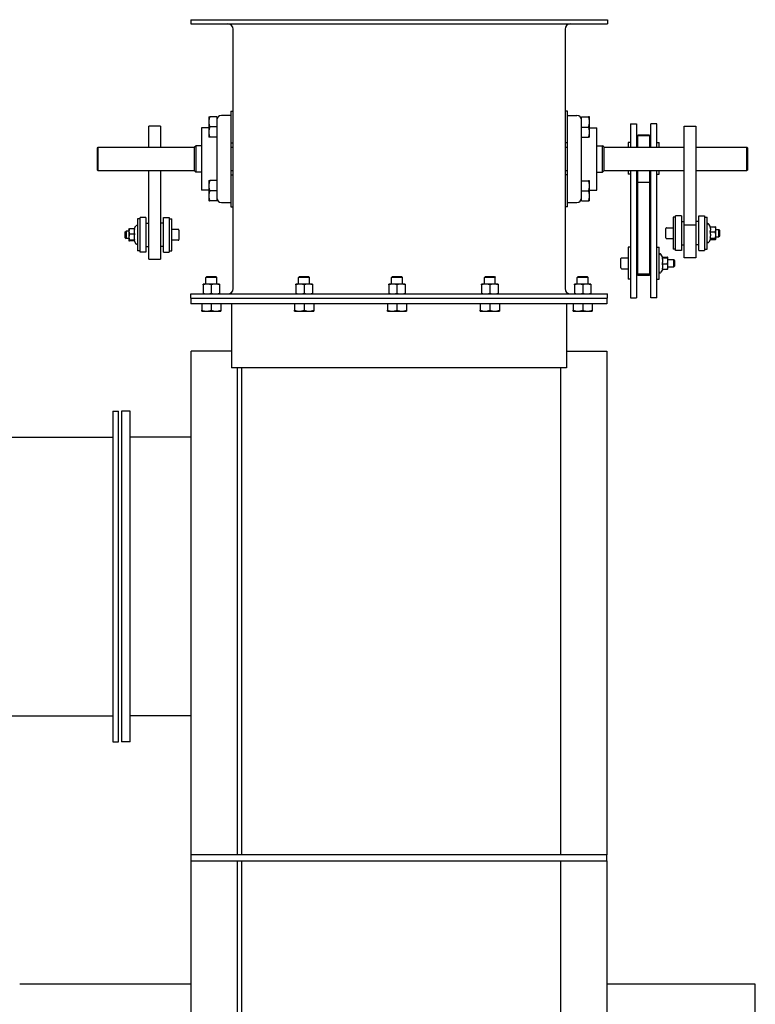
# Model space of a CAD drawing. Header units: inches. Extents: x 24 to 1128, y -94 to 748.
# Tile 84 of 256: x 329 to 361, y 297 to 339. Entities that reach past the tile are written whole.
import ezdxf

# ---------------------------------------------------------------- set-up
doc = ezdxf.new("R2010")
doc.units = ezdxf.units.IN
doc.header["$LTSCALE"] = 32
doc.header["$MEASUREMENT"] = 0
doc.layers.add('Visible (ANSI)', color=7, linetype='Continuous', lineweight=30)

msp = doc.modelspace()

# ---------------------------------------------------------------- linework, layer by layer
at = {"layer": 'Visible (ANSI)'}
for p, q in [((336.48552, 339.06362), (354.42302, 339.06362)), ((336.48552, 339.06362), (336.48552, 338.88432)), ((336.48552, 338.88432), (354.42302, 338.88432)), ((338.30622, 327.47292), (338.30622, 338.65432)), ((352.60232, 338.65432), (352.60232, 327.47292)), ((354.42302, 339.06362), (354.42302, 338.88432)), ((337.25347, 334.87612), (337.25347, 334.65737)), ((337.59722, 334.87612), (337.29255, 334.87612)), ((337.59722, 334.87612), (337.59722, 334.43862)), ((338.19722, 334.93862), (337.79722, 334.93862)), ((338.19722, 335.12612), (338.30622, 335.12612)), ((338.19722, 335.12612), (338.19722, 333.96676)), ((352.71132, 335.12612), (352.60232, 335.12612)), ((352.71132, 335.12532), (352.60232, 335.12532)), ((352.71132, 335.12532), (352.71132, 335.12612)), ((352.71132, 333.9658), (352.71132, 335.12532)), ((352.71132, 334.93863), (353.11132, 334.93863)), ((353.31132, 334.87531), (353.31132, 334.87532)), ((353.31132, 334.87532), (353.61599, 334.87532)), ((353.31132, 334.43781), (353.31132, 334.87531)), ((353.31132, 334.87531), (353.61599, 334.87531)), ((353.65507, 334.65656), (353.65507, 334.87531)), ((335.17302, 334.47725), (334.67302, 334.47725)), ((334.67302, 333.56362), (334.67302, 334.47725)), ((335.17302, 334.47725), (335.17302, 333.56362)), ((337.25347, 334.65737), (337.25347, 334.21987)), ((337.59722, 334.43862), (337.29255, 334.43862)), ((337.59722, 334.43862), (337.59722, 334.08324)), ((353.31132, 334.08225), (353.31132, 334.43781)), ((353.31132, 334.43781), (353.61599, 334.43781)), ((353.65507, 334.21906), (353.65507, 334.65656)), ((355.42302, 334.57555), (355.42302, 333.56362)), ((355.42302, 334.57555), (355.67302, 334.57555)), ((355.67302, 334.57555), (355.67302, 333.56362)), ((356.54802, 334.57555), (356.29802, 334.57555)), ((356.29802, 333.56362), (356.29802, 334.57555)), ((356.54802, 333.56362), (356.54802, 334.57555)), ((357.73552, 330.212), (357.73552, 334.47782)), ((357.73552, 334.47782), (358.23552, 334.47782)), ((358.23552, 334.47782), (358.23552, 330.212)), ((337.25347, 334.40737), (336.94092, 334.40737)), ((336.94092, 334.40737), (336.94092, 331.71987)), ((337.25347, 334.21987), (337.25347, 334.00112)), ((337.59722, 334.00112), (337.29255, 334.00112)), ((337.59722, 334.08324), (337.59722, 332.04401)), ((353.31132, 332.04302), (353.31132, 334.08225)), ((353.31132, 334.00031), (353.61599, 334.00031)), ((353.65507, 334.40697), (353.96762, 334.40697)), ((353.65507, 334.00031), (353.65507, 334.21906)), ((353.96762, 331.71947), (353.96762, 334.40697)), ((355.73552, 334.091), (355.73552, 334.09217)), ((355.73552, 334.09217), (356.23552, 334.09217)), ((355.73552, 334.05813), (355.73552, 334.091)), ((356.23552, 334.091), (355.73552, 334.091)), ((355.73552, 333.56362), (355.73552, 334.05813)), ((356.23552, 334.05813), (355.73552, 334.05813)), ((356.23552, 334.09217), (356.23552, 334.091)), ((356.23552, 334.091), (356.23552, 334.05813)), ((356.23552, 334.05813), (356.23552, 333.56362)), ((332.45427, 333.54362), (332.47427, 333.56362)), ((332.47427, 333.56362), (332.47427, 332.56362)), ((332.47427, 333.56362), (336.64402, 333.56362)), ((336.64402, 333.57862), (336.69402, 333.62862)), ((336.64402, 332.54862), (336.64402, 333.57862)), ((336.69402, 333.62862), (336.69402, 332.49862)), ((336.94092, 333.62862), (336.69402, 333.62862)), ((338.19722, 333.96676), (338.19722, 332.16049)), ((338.19722, 333.75112), (338.30622, 333.75112)), ((338.19722, 333.56362), (338.30622, 333.56362)), ((352.71132, 333.75032), (352.60232, 333.75032)), ((352.60232, 333.56362), (352.71132, 333.56362)), ((352.71132, 332.15953), (352.71132, 333.9658)), ((353.96762, 333.62822), (354.21452, 333.62822)), ((354.26452, 333.57822), (354.21452, 333.62822)), ((354.21452, 332.49822), (354.21452, 333.62822)), ((354.26452, 333.57822), (354.26452, 332.54822)), ((354.26452, 333.56362), (357.73552, 333.56362)), ((355.42302, 333.77578), (355.31402, 333.77578)), ((355.31402, 333.77578), (355.31402, 333.56362)), ((355.67302, 333.58828), (355.73552, 333.58828)), ((356.29802, 333.58828), (356.23552, 333.58828)), ((356.54802, 333.77578), (356.65702, 333.77578)), ((356.65702, 333.56362), (356.65702, 333.77578)), ((358.23552, 333.56362), (360.43427, 333.56362)), ((360.45427, 333.54362), (360.43427, 333.56362)), ((360.43427, 332.56362), (360.43427, 333.56362)), ((332.45427, 332.58362), (332.45427, 333.54362)), ((360.45427, 333.54362), (360.45427, 332.58362)), ((332.45427, 332.58362), (332.47427, 332.56362)), ((332.47427, 332.56362), (336.64402, 332.56362)), ((334.67302, 328.74085), (334.67302, 332.56362)), ((335.17302, 332.56362), (335.17302, 328.74085)), ((336.64402, 332.54862), (336.69402, 332.49862)), ((336.94092, 332.49862), (336.69402, 332.49862)), ((338.19722, 332.56362), (338.30622, 332.56362)), ((338.19722, 332.37612), (338.30622, 332.37612)), ((352.60232, 332.56362), (352.71132, 332.56362)), ((352.71132, 332.37612), (352.60232, 332.37612)), ((352.71132, 332.37532), (352.60232, 332.37532)), ((353.96762, 332.49822), (354.21452, 332.49822)), ((354.26452, 332.54822), (354.21452, 332.49822)), ((354.26452, 332.56362), (357.73552, 332.56362)), ((355.31402, 332.56362), (355.31402, 332.40078)), ((355.42302, 332.40078), (355.31402, 332.40078)), ((355.42302, 332.56362), (355.42302, 327.07823)), ((355.67302, 332.56362), (355.67302, 327.07823)), ((355.73552, 332.05816), (355.73552, 332.56362)), ((356.23552, 332.56362), (356.23552, 332.05816)), ((356.29802, 327.07823), (356.29802, 332.56362)), ((356.54802, 327.07823), (356.54802, 332.56362)), ((356.54802, 332.40078), (356.65702, 332.40078)), ((356.65702, 332.40078), (356.65702, 332.56362)), ((358.23552, 332.56362), (360.43427, 332.56362)), ((360.45427, 332.58362), (360.43427, 332.56362)), ((337.25347, 332.12612), (337.25347, 331.90737)), ((337.25347, 331.90737), (337.25347, 331.46987)), ((337.59722, 332.12612), (337.29255, 332.12612)), ((337.59722, 332.04401), (337.59722, 331.68862)), ((338.19722, 332.16049), (338.19722, 331.00112)), ((352.71132, 331.00032), (352.71132, 332.15953)), ((353.31132, 332.12532), (353.61599, 332.12532)), ((353.31132, 332.12531), (353.61599, 332.12531)), ((353.31132, 331.68781), (353.31132, 332.04302)), ((353.65507, 331.90656), (353.65507, 332.12532)), ((353.65507, 331.46906), (353.65507, 331.90656)), ((355.73552, 332.05816), (356.23552, 332.05816)), ((355.73552, 328.09468), (355.73552, 332.05816)), ((356.23552, 332.05816), (356.23552, 328.09468)), ((337.25347, 331.71987), (336.94092, 331.71987)), ((337.25347, 331.46987), (337.25347, 331.25112)), ((337.59722, 331.68862), (337.29255, 331.68862)), ((337.59722, 331.68862), (337.59722, 331.25112)), ((353.31132, 331.25031), (353.31132, 331.68781)), ((353.31132, 331.68781), (353.61599, 331.68781)), ((353.65507, 331.71947), (353.96762, 331.71947)), ((353.65507, 331.25032), (353.65507, 331.46906)), ((337.59722, 331.25112), (337.29255, 331.25112)), ((337.79722, 331.18862), (338.19722, 331.18862)), ((352.71132, 331.18781), (353.11132, 331.18781)), ((353.31132, 331.25031), (353.61599, 331.25031)), ((338.19722, 331.00112), (338.30622, 331.00112)), ((352.71132, 331.00032), (352.60232, 331.00032)), ((357.36052, 329.11426), (357.36052, 330.61426)), ((357.61052, 330.61426), (357.36052, 330.61426)), ((357.61052, 330.61426), (357.61052, 329.11426)), ((358.36052, 330.61426), (358.61052, 330.61426)), ((358.36052, 329.11426), (358.36052, 330.61426)), ((358.61052, 330.61426), (358.61052, 329.11426)), ((334.04219, 330.05579), (334.11438, 330.18083)), ((334.29802, 330.47833), (334.18902, 330.47833)), ((334.18902, 330.47833), (334.18902, 329.10333)), ((334.29802, 329.04083), (334.29802, 330.54083)), ((334.54802, 330.54083), (334.29802, 330.54083)), ((334.54802, 330.54083), (334.54802, 329.04083)), ((334.54802, 330.29083), (334.67302, 330.29083)), ((335.29802, 330.29083), (335.17302, 330.29083)), ((335.29802, 330.54083), (335.54802, 330.54083)), ((335.29802, 329.04083), (335.29802, 330.54083)), ((335.54802, 330.54083), (335.54802, 329.04083)), ((335.54802, 330.47833), (335.65702, 330.47833)), ((335.65702, 329.10333), (335.65702, 330.47833)), ((357.36052, 330.55176), (357.25152, 330.55176)), ((357.25152, 330.55176), (357.25152, 329.17676)), ((357.61052, 330.36426), (357.73552, 330.36426)), ((357.73552, 328.80555), (357.73552, 330.212)), ((358.23552, 330.212), (357.73552, 330.212)), ((358.36052, 330.36426), (358.23552, 330.36426)), ((358.23552, 330.212), (358.23552, 328.80555)), ((358.61052, 330.55176), (358.71952, 330.55176)), ((358.71952, 329.17676), (358.71952, 330.55176)), ((358.86186, 330.137), (358.79416, 330.25426)), ((333.65702, 329.91403), (333.69007, 329.94683)), ((333.65702, 329.66763), (333.65702, 329.91403)), ((333.69007, 329.94683), (333.69007, 329.63483)), ((333.81402, 329.94683), (333.69007, 329.94683)), ((333.81402, 330.04083), (333.81499, 330.04251)), ((333.81402, 330.04083), (333.81402, 329.93994)), ((333.81402, 329.93994), (333.81402, 329.69161)), ((334.05588, 330.05579), (333.83635, 330.05579)), ((334.05588, 329.82409), (333.83635, 329.82409)), ((335.93702, 330.02533), (335.65702, 330.02533)), ((335.96902, 329.99333), (335.96902, 329.58833)), ((356.93952, 329.66176), (356.93952, 330.06676)), ((356.97152, 330.09876), (357.25152, 330.09876)), ((358.85266, 330.137), (359.07219, 330.137)), ((358.85266, 329.91871), (359.07219, 329.91871)), ((359.09452, 330.11426), (359.09188, 330.11883)), ((359.09452, 330.02785), (359.09452, 330.11426)), ((359.09452, 329.78234), (359.09452, 330.02785)), ((359.09452, 330.02026), (359.21847, 330.02026)), ((359.09452, 329.61875), (359.09452, 329.78234)), ((359.25152, 329.98746), (359.21847, 330.02026)), ((359.21847, 329.70826), (359.21847, 330.02026)), ((359.25152, 329.74106), (359.21847, 329.70826)), ((359.25152, 329.98746), (359.25152, 329.74106)), ((333.65702, 329.66763), (333.69007, 329.63483)), ((333.81402, 329.63483), (333.69007, 329.63483)), ((333.81402, 329.69161), (333.81402, 329.54249)), ((333.81402, 329.54249), (333.81402, 329.54083)), ((333.81402, 329.54083), (333.81499, 329.53915)), ((334.05588, 329.55912), (333.83635, 329.55912)), ((334.04219, 329.52586), (333.83635, 329.52586)), ((334.03452, 329.53915), (334.11438, 329.40083)), ((335.93702, 329.55633), (335.65702, 329.55633)), ((356.97152, 329.62976), (357.25152, 329.62976)), ((357.61052, 329.36426), (357.73552, 329.36426)), ((358.36052, 329.36426), (358.23552, 329.36426)), ((358.87235, 329.60969), (358.79416, 329.47426)), ((358.85266, 329.64597), (359.07219, 329.64597)), ((358.86186, 329.59152), (359.07219, 329.59152)), ((359.09452, 329.61426), (359.09188, 329.60969)), ((359.09452, 329.70826), (359.21847, 329.70826)), ((359.09452, 329.61426), (359.09452, 329.61875)), ((334.29802, 329.10333), (334.18902, 329.10333)), ((334.54802, 329.04083), (334.29802, 329.04083)), ((334.54802, 329.29083), (334.67302, 329.29083)), ((335.29802, 329.29083), (335.17302, 329.29083)), ((335.29802, 329.04083), (335.54802, 329.04083)), ((335.54802, 329.10333), (335.65702, 329.10333)), ((355.42302, 329.25301), (355.31402, 329.25301)), ((355.31402, 329.25301), (355.31402, 327.87801)), ((355.67302, 329.06551), (355.73552, 329.06551)), ((356.29802, 329.06551), (356.23552, 329.06551)), ((356.54802, 329.25301), (356.65702, 329.25301)), ((356.65702, 327.87801), (356.65702, 329.25301)), ((356.812, 328.81636), (356.73166, 328.95551)), ((357.36052, 329.17676), (357.25152, 329.17676)), ((357.61052, 329.11426), (357.36052, 329.11426)), ((358.36052, 329.11426), (358.61052, 329.11426)), ((358.61052, 329.17676), (358.71952, 329.17676)), ((334.67302, 328.74085), (335.17302, 328.74085)), ((355.00202, 328.36301), (355.00202, 328.76801)), ((355.03402, 328.80001), (355.31402, 328.80001)), ((356.79016, 328.80279), (357.00969, 328.80279)), ((356.79016, 328.54177), (357.00969, 328.54177)), ((356.80612, 328.82654), (357.00969, 328.82654)), ((357.03202, 328.81551), (357.03153, 328.81636)), ((357.03202, 328.81466), (357.03202, 328.81551)), ((357.03202, 328.67228), (357.03202, 328.81466)), ((357.03202, 328.72151), (357.28097, 328.72151)), ((357.03202, 328.42313), (357.03202, 328.67228)), ((357.31402, 328.68871), (357.28097, 328.72151)), ((357.28097, 328.40951), (357.28097, 328.72151)), ((357.31402, 328.68871), (357.31402, 328.44231)), ((358.23552, 328.80555), (357.73552, 328.80555)), ((355.03402, 328.33101), (355.31402, 328.33101)), ((355.67302, 328.06551), (355.73552, 328.06551)), ((355.73552, 328.03676), (355.73552, 328.09468)), ((356.23552, 328.09468), (355.73552, 328.09468)), ((356.23552, 328.09468), (356.23552, 328.03676)), ((356.29802, 328.06551), (356.23552, 328.06551)), ((356.80612, 328.30449), (356.73166, 328.17551)), ((356.79016, 328.30449), (357.00969, 328.30449)), ((357.03202, 328.31551), (357.03153, 328.31466)), ((357.03202, 328.31551), (357.03202, 328.42313)), ((357.03202, 328.40951), (357.28097, 328.40951)), ((357.31402, 328.44231), (357.28097, 328.40951)), ((337.18335, 327.66812), (337.00619, 327.66812)), ((337.00619, 327.64256), (337.00619, 327.26849)), ((337.16656, 327.99473), (337.1243, 327.95246)), ((337.59674, 327.95246), (337.1243, 327.95246)), ((337.1243, 327.66812), (337.1243, 327.95246)), ((337.16656, 327.99473), (337.55447, 327.99473)), ((337.53768, 327.66812), (337.18335, 327.66812)), ((337.36052, 327.64256), (337.36052, 327.26849)), ((337.71485, 327.66812), (337.53768, 327.66812)), ((337.55447, 327.99473), (337.59674, 327.95246)), ((337.59674, 327.66812), (337.59674, 327.95246)), ((337.71485, 327.64256), (337.71485, 327.26849)), ((341.18335, 327.66812), (341.00619, 327.66812)), ((341.00619, 327.64256), (341.00619, 327.26849)), ((341.16656, 327.99473), (341.1243, 327.95246)), ((341.59674, 327.95246), (341.1243, 327.95246)), ((341.1243, 327.66812), (341.1243, 327.95246)), ((341.16656, 327.99473), (341.55447, 327.99473)), ((341.53768, 327.66812), (341.18335, 327.66812)), ((341.36052, 327.64256), (341.36052, 327.26849)), ((341.71485, 327.66812), (341.53768, 327.66812)), ((341.55447, 327.99473), (341.59674, 327.95246)), ((341.59674, 327.66812), (341.59674, 327.95246)), ((341.71485, 327.64256), (341.71485, 327.26849)), ((345.18335, 327.66812), (345.00619, 327.66812)), ((345.00619, 327.64256), (345.00619, 327.26849)), ((345.16656, 327.99473), (345.1243, 327.95246)), ((345.59674, 327.95246), (345.1243, 327.95246)), ((345.1243, 327.66812), (345.1243, 327.95246)), ((345.16656, 327.99473), (345.55447, 327.99473)), ((345.53768, 327.66812), (345.18335, 327.66812)), ((345.36052, 327.64256), (345.36052, 327.26849)), ((345.71485, 327.66812), (345.53768, 327.66812)), ((345.55447, 327.99473), (345.59674, 327.95246)), ((345.59674, 327.66812), (345.59674, 327.95246)), ((345.71485, 327.64256), (345.71485, 327.26849)), ((349.18335, 327.66812), (349.00619, 327.66812)), ((349.00619, 327.64256), (349.00619, 327.26849)), ((349.16656, 327.99473), (349.1243, 327.95246)), ((349.59674, 327.95246), (349.1243, 327.95246)), ((349.1243, 327.66812), (349.1243, 327.95246)), ((349.16656, 327.99473), (349.55447, 327.99473)), ((349.53768, 327.66812), (349.18335, 327.66812)), ((349.36052, 327.64256), (349.36052, 327.26849)), ((349.71485, 327.66812), (349.53768, 327.66812)), ((349.55447, 327.99473), (349.59674, 327.95246)), ((349.59674, 327.66812), (349.59674, 327.95246)), ((349.71485, 327.64256), (349.71485, 327.26849)), ((353.18335, 327.66812), (353.00619, 327.66812)), ((353.00619, 327.64256), (353.00619, 327.26849)), ((353.16656, 327.99473), (353.1243, 327.95246)), ((353.59674, 327.95246), (353.1243, 327.95246)), ((353.1243, 327.66812), (353.1243, 327.95246)), ((353.16656, 327.99473), (353.55447, 327.99473)), ((353.53768, 327.66812), (353.18335, 327.66812)), ((353.36052, 327.64256), (353.36052, 327.26849)), ((353.71485, 327.66812), (353.53768, 327.66812)), ((353.55447, 327.99473), (353.59674, 327.95246)), ((353.59674, 327.66812), (353.59674, 327.95246)), ((353.71485, 327.64256), (353.71485, 327.26849)), ((355.42302, 327.87801), (355.31402, 327.87801)), ((356.23552, 328.03676), (355.73552, 328.03676)), ((356.54802, 327.87801), (356.65702, 327.87801)), ((336.48552, 327.24292), (354.42302, 327.24292)), ((336.48552, 327.06362), (336.48552, 327.24292)), ((354.42302, 327.06362), (354.42302, 327.24292)), ((336.48552, 327.06362), (336.48552, 326.81362)), ((336.48552, 327.06362), (354.40652, 327.06362)), ((336.48552, 327.06362), (354.42302, 327.06362)), ((354.40652, 326.81362), (336.48552, 326.81362)), ((336.94713, 326.81362), (336.94713, 326.53755)), ((337.36052, 326.81362), (337.36052, 326.53755)), ((337.77391, 326.81362), (337.77391, 326.53755)), ((338.23552, 326.81362), (338.23552, 324.06362)), ((340.94713, 326.81362), (340.94713, 326.53755)), ((341.36052, 326.81362), (341.36052, 326.53755)), ((341.77391, 326.81362), (341.77391, 326.53755)), ((344.94713, 326.81362), (344.94713, 326.53755)), ((345.36052, 326.81362), (345.36052, 326.53755)), ((345.77391, 326.81362), (345.77391, 326.53755)), ((348.94713, 326.81362), (348.94713, 326.53755)), ((349.36052, 326.81362), (349.36052, 326.53755)), ((349.77391, 326.81362), (349.77391, 326.53755)), ((352.65652, 326.81362), (352.65652, 324.06362)), ((352.94713, 326.81362), (352.94713, 326.53755)), ((353.36052, 326.81362), (353.36052, 326.53755)), ((353.77391, 326.81362), (353.77391, 326.53755)), ((354.40652, 327.06362), (354.40652, 326.81362)), ((355.42302, 327.07823), (355.67302, 327.07823)), ((356.54802, 327.07823), (356.29802, 327.07823)), ((336.94713, 326.50063), (337.15383, 326.50063)), ((337.15383, 326.50063), (337.56721, 326.50063)), ((337.56721, 326.50063), (337.77391, 326.50063)), ((340.94713, 326.50063), (341.15383, 326.50063)), ((341.15383, 326.50063), (341.56721, 326.50063)), ((341.56721, 326.50063), (341.77391, 326.50063)), ((344.94713, 326.50063), (345.15383, 326.50063)), ((345.15383, 326.50063), (345.56721, 326.50063)), ((345.56721, 326.50063), (345.77391, 326.50063)), ((348.94713, 326.50063), (349.15383, 326.50063)), ((349.15383, 326.50063), (349.56721, 326.50063)), ((349.56721, 326.50063), (349.77391, 326.50063)), ((352.94713, 326.50063), (353.15383, 326.50063)), ((353.15383, 326.50063), (353.56721, 326.50063)), ((353.56721, 326.50063), (353.77391, 326.50063)), ((338.23552, 324.78262), (336.49252, 324.78262)), ((336.49252, 303.06362), (336.49252, 324.78262)), ((352.65652, 324.78262), (354.40652, 324.78262)), ((354.40652, 324.78262), (354.40652, 303.06362)), ((338.49252, 324.06362), (338.23552, 324.06362)), ((338.49252, 303.06362), (338.49252, 324.06362)), ((338.66452, 324.06362), (338.49252, 324.06362)), ((338.66452, 324.06362), (338.66452, 303.06362)), ((352.65652, 324.06362), (338.66452, 324.06362)), ((352.40652, 324.06362), (352.40652, 303.06362)), ((333.11752, 322.18862), (333.36752, 322.18862)), ((333.11752, 322.18862), (333.11752, 307.93862)), ((333.36752, 307.93862), (333.36752, 322.18862)), ((333.86752, 322.18862), (333.49252, 322.18862)), ((333.49252, 322.18862), (333.49252, 307.93862)), ((333.86752, 307.93862), (333.86752, 322.18862)), ((314.44652, 321.06362), (333.11752, 321.06362)), ((336.49252, 321.06362), (333.86752, 321.06362)), ((314.44652, 309.06362), (333.11752, 309.06362)), ((336.49252, 309.06362), (333.86752, 309.06362)), ((333.11752, 307.93862), (333.36752, 307.93862)), ((333.86752, 307.93862), (333.49252, 307.93862)), ((354.40652, 303.06362), (336.49252, 303.06362)), ((336.49252, 302.81362), (336.49252, 303.06362)), ((354.40652, 302.81362), (354.40652, 303.06362)), ((336.49252, 287.28262), (336.49252, 302.81362)), ((336.49252, 302.81362), (354.40652, 302.81362)), ((338.49252, 258.62562), (338.49252, 302.81362)), ((338.66452, 302.81362), (338.66452, 258.62562)), ((352.40652, 302.81362), (352.40652, 284.38656)), ((354.40652, 302.81362), (354.40652, 284.15124)), ((336.49252, 297.50112), (329.10802, 297.50112)), ((360.79552, 297.50112), (354.40652, 297.50112)), ((360.79552, 141.63562), (360.79552, 297.50112))]:
    msp.add_line(p, q, dxfattribs=at)
for centre, radius, start, end in [((338.07622, 338.65432), 0.23, 0, 90), ((352.83232, 338.65432), 0.23, 90, 180), ((337.79722, 334.73862), 0.2, 90, 180), ((353.11132, 334.73863), 0.2, 0, 90), ((337.79722, 331.38862), 0.2, 180, 270), ((353.11132, 331.38781), 0.2, 270, 0), ((334.14902, 330.16083), 0.04, 0, 150), ((358.75952, 330.23426), 0.04, 30, 180), ((335.93702, 329.99333), 0.032, 0, 90), ((356.97152, 330.06676), 0.032, 90, 180), ((334.14902, 329.42083), 0.04, 210, 0), ((335.93702, 329.58833), 0.032, 270, 0), ((356.97152, 329.66176), 0.032, 180, 270), ((358.75952, 329.49426), 0.04, 180, 330), ((356.69702, 328.93551), 0.04, 30, 180), ((355.03402, 328.76801), 0.032, 90, 180), ((355.03402, 328.36301), 0.032, 180, 270), ((356.69702, 328.19551), 0.04, 180, 330), ((338.07622, 327.47292), 0.23, 270, 0), ((352.83232, 327.47292), 0.23, 180, 270)]:
    msp.add_arc(centre, radius, start, end, dxfattribs=at)
for points, weights in [([(337.25347, 334.87612), (337.25347, 334.87612), (337.29255, 334.87612)], [1, 1.04314139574, 1.01001874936]), ([(337.29255, 334.87612), (337.25347, 334.7589), (337.25347, 334.65737)], [1.01001874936, 1.04314139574, 1]), ([(353.65507, 334.87531), (353.65507, 334.87532), (353.61599, 334.87532)], [1, 1.04314139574, 1.01001874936]), ([(353.65507, 334.65656), (353.65507, 334.75809), (353.61599, 334.87531)], [1, 1.04314139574, 1.01001874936]), ([(353.61599, 334.87531), (353.65507, 334.87531), (353.65507, 334.87531)], [1.01001874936, 1.04314139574, 1]), ([(337.25347, 334.65737), (337.25347, 334.55585), (337.29255, 334.43862)], [1, 1.04314139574, 1.01001874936]), ([(337.29255, 334.43862), (337.25347, 334.3214), (337.25347, 334.21987)], [1.01001874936, 1.04314139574, 1]), ([(353.61599, 334.43781), (353.65507, 334.55504), (353.65507, 334.65656)], [1.01001874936, 1.04314139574, 1]), ([(353.65507, 334.21906), (353.65507, 334.32059), (353.61599, 334.43781)], [1, 1.04314139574, 1.01001874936]), ([(337.29255, 334.00112), (337.25347, 334.00112), (337.25347, 334.00112)], [1.01001874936, 1.04314139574, 1]), ([(337.25347, 334.21987), (337.25347, 334.11835), (337.29255, 334.00112)], [1, 1.04314139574, 1.01001874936]), ([(353.61599, 334.00031), (353.65507, 334.11754), (353.65507, 334.21906)], [1.01001874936, 1.04314139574, 1]), ([(353.65507, 334.00031), (353.65507, 334.00031), (353.61599, 334.00031)], [1.00000066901, 1.04314113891, 1.01001874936]), ([(337.25347, 332.12612), (337.25347, 332.12612), (337.29255, 332.12612)], [1, 1.04314139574, 1.01001874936]), ([(337.29255, 332.12612), (337.25347, 332.0089), (337.25347, 331.90737)], [1.01001874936, 1.04314139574, 1]), ([(337.25347, 331.90737), (337.25347, 331.80585), (337.29255, 331.68862)], [1, 1.04314139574, 1.01001874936]), ([(353.61599, 332.12531), (353.65507, 332.12531), (353.65507, 332.12532)], [1.01001874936, 1.04314139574, 1]), ([(353.65507, 332.12532), (353.65507, 332.12532), (353.61599, 332.12532)], [1, 1.04314139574, 1.01001874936]), ([(353.65507, 331.90656), (353.65507, 332.00809), (353.61599, 332.12531)], [1, 1.04314139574, 1.01001874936]), ([(353.61599, 331.68781), (353.65507, 331.80504), (353.65507, 331.90656)], [1.01001874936, 1.04314139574, 1]), ([(337.29255, 331.68862), (337.25347, 331.5714), (337.25347, 331.46987)], [1.01001874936, 1.04314139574, 1]), ([(337.25347, 331.46987), (337.25347, 331.36835), (337.29255, 331.25112)], [1, 1.04314139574, 1.01001874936]), ([(353.65507, 331.46906), (353.65507, 331.57059), (353.61599, 331.68781)], [1, 1.04314139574, 1.01001874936]), ([(353.61599, 331.25031), (353.65507, 331.36754), (353.65507, 331.46906)], [1.01001874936, 1.04314139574, 1]), ([(337.29255, 331.25112), (337.25347, 331.25112), (337.25347, 331.25112)], [1.01001874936, 1.04314139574, 1]), ([(353.65507, 331.25032), (353.65507, 331.25031), (353.61599, 331.25031)], [1.00000065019, 1.04314114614, 1.01001874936]), ([(333.83635, 330.05579), (333.81402, 329.99371), (333.81402, 329.93994)], [1, 1.0379548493, 1]), ([(333.81402, 329.93994), (333.81402, 329.88617), (333.83635, 329.82409)], [1, 1.0379548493, 1]), ([(333.83635, 329.82409), (333.81402, 329.75309), (333.81402, 329.69161)], [1, 1.0379548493, 1]), ([(333.81499, 330.04251), (333.81856, 330.04869), (333.83635, 330.05579)], [1.01257046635, 1.03000409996, 1]), ([(334.05588, 330.05579), (334.03355, 329.99371), (334.03355, 329.93994)], [1.06521168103, 1.07126378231, 1]), ([(334.03355, 329.93994), (334.03355, 329.88617), (334.05588, 329.82409)], [1, 1.07126378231, 1.06521168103]), ([(334.05588, 329.82409), (334.03355, 329.75309), (334.03355, 329.69161)], [1.06521168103, 1.07126378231, 1]), ([(358.87499, 330.02785), (358.87499, 330.07851), (358.85266, 330.137)], [1, 1.07126378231, 1.06521168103]), ([(358.85266, 329.91871), (358.87499, 329.9772), (358.87499, 330.02785)], [1.06521168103, 1.07126378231, 1]), ([(358.87499, 329.78234), (358.87499, 329.84563), (358.85266, 329.91871)], [1, 1.07126378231, 1.06521168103]), ([(358.85266, 329.64597), (358.87499, 329.71905), (358.87499, 329.78234)], [1.06521168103, 1.07126378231, 1]), ([(359.07219, 330.137), (359.08697, 330.12734), (359.09188, 330.11883)], [1, 1.0247977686, 1.01719233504]), ([(359.09452, 330.02785), (359.09452, 330.07851), (359.07219, 330.137)], [1, 1.0379548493, 1]), ([(359.07219, 329.91871), (359.09452, 329.9772), (359.09452, 330.02785)], [1, 1.0379548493, 1]), ([(359.09452, 329.78234), (359.09452, 329.84563), (359.07219, 329.91871)], [1, 1.0379548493, 1]), ([(359.07219, 329.64597), (359.09452, 329.71905), (359.09452, 329.78234)], [1, 1.0379548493, 1]), ([(333.81402, 329.69161), (333.81402, 329.63012), (333.83635, 329.55912)], [1, 1.0379548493, 1]), ([(333.83635, 329.55912), (333.81402, 329.55021), (333.81402, 329.54249)], [1, 1.0379548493, 1]), ([(333.81402, 329.54249), (333.81402, 329.53478), (333.83635, 329.52586)], [1, 1.0379548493, 1]), ([(334.03355, 329.69161), (334.03355, 329.63012), (334.05588, 329.55912)], [1, 1.07126378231, 1.06521168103]), ([(334.05588, 329.55912), (334.03355, 329.55021), (334.03355, 329.54249)], [1.06521168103, 1.07126378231, 1]), ([(334.03355, 329.54249), (334.03355, 329.54083), (334.03452, 329.53915)], [1, 1.01455893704, 1.02589093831]), ([(358.87499, 329.61875), (358.87499, 329.63138), (358.85266, 329.64597)], [1, 1.07126378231, 1.06521168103]), ([(358.87235, 329.60969), (358.87499, 329.61426), (358.87499, 329.61875)], [1.03947954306, 1.02419633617, 1]), ([(359.09452, 329.61875), (359.09452, 329.63138), (359.07219, 329.64597)], [1, 1.0379548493, 1]), ([(359.07219, 329.59152), (359.09452, 329.60611), (359.09452, 329.61875)], [1, 1.0379548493, 1]), ([(356.79016, 328.80279), (356.81249, 328.80915), (356.81249, 328.81466)], [1.06521168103, 1.07126378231, 1]), ([(356.81249, 328.67228), (356.81249, 328.73285), (356.79016, 328.80279)], [1, 1.07126378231, 1.06521168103]), ([(356.79016, 328.54177), (356.81249, 328.61171), (356.81249, 328.67228)], [1.06521168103, 1.07126378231, 1]), ([(356.81249, 328.42313), (356.81249, 328.47819), (356.79016, 328.54177)], [1, 1.07126378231, 1.06521168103]), ([(356.81249, 328.81466), (356.81249, 328.81551), (356.812, 328.81636)], [1, 1.01033344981, 1.01904126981]), ([(357.03202, 328.81466), (357.03202, 328.82017), (357.00969, 328.82654)], [1, 1.0379548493, 1]), ([(357.00969, 328.80279), (357.03202, 328.80915), (357.03202, 328.81466)], [1, 1.0379548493, 1]), ([(357.03202, 328.67228), (357.03202, 328.73285), (357.00969, 328.80279)], [1, 1.0379548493, 1]), ([(357.00969, 328.54177), (357.03202, 328.61171), (357.03202, 328.67228)], [1, 1.0379548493, 1]), ([(357.03202, 328.42313), (357.03202, 328.47819), (357.00969, 328.54177)], [1, 1.0379548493, 1]), ([(356.79016, 328.30449), (356.81249, 328.36807), (356.81249, 328.42313)], [1.06521168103, 1.07126378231, 1]), ([(357.00969, 328.30449), (357.03202, 328.36807), (357.03202, 328.42313)], [1, 1.0379548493, 1]), ([(357.03153, 328.31466), (357.0288, 328.30993), (357.00969, 328.30449)], [1.00962329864, 1.03230098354, 1]), ([(337.00619, 327.64256), (337.00619, 327.66812), (337.00619, 327.66812)], [1, 1.0379548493, 1]), ([(337.18335, 327.66812), (337.10113, 327.66812), (337.00619, 327.64256)], [1, 1.0379548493, 1]), ([(337.36052, 327.64256), (337.26558, 327.66812), (337.18335, 327.66812)], [1, 1.0379548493, 1]), ([(337.53768, 327.66812), (337.45546, 327.66812), (337.36052, 327.64256)], [1, 1.0379548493, 1]), ([(337.71485, 327.64256), (337.61991, 327.66812), (337.53768, 327.66812)], [1, 1.0379548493, 1]), ([(337.71485, 327.66812), (337.71485, 327.66812), (337.71485, 327.64256)], [1, 1.0379548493, 1]), ([(341.00619, 327.64256), (341.00619, 327.66812), (341.00619, 327.66812)], [1, 1.0379548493, 1]), ([(341.18335, 327.66812), (341.10113, 327.66812), (341.00619, 327.64256)], [1, 1.0379548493, 1]), ([(341.36052, 327.64256), (341.26558, 327.66812), (341.18335, 327.66812)], [1, 1.0379548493, 1]), ([(341.53768, 327.66812), (341.45546, 327.66812), (341.36052, 327.64256)], [1, 1.0379548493, 1]), ([(341.71485, 327.64256), (341.61991, 327.66812), (341.53768, 327.66812)], [1, 1.0379548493, 1]), ([(341.71485, 327.66812), (341.71485, 327.66812), (341.71485, 327.64256)], [1, 1.0379548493, 1]), ([(345.00619, 327.64256), (345.00619, 327.66812), (345.00619, 327.66812)], [1, 1.0379548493, 1]), ([(345.18335, 327.66812), (345.10113, 327.66812), (345.00619, 327.64256)], [1, 1.0379548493, 1]), ([(345.36052, 327.64256), (345.26558, 327.66812), (345.18335, 327.66812)], [1, 1.0379548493, 1]), ([(345.53768, 327.66812), (345.45546, 327.66812), (345.36052, 327.64256)], [1, 1.0379548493, 1]), ([(345.71485, 327.64256), (345.61991, 327.66812), (345.53768, 327.66812)], [1, 1.0379548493, 1]), ([(345.71485, 327.66812), (345.71485, 327.66812), (345.71485, 327.64256)], [1, 1.0379548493, 1]), ([(349.00619, 327.64256), (349.00619, 327.66812), (349.00619, 327.66812)], [1, 1.0379548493, 1]), ([(349.18335, 327.66812), (349.10113, 327.66812), (349.00619, 327.64256)], [1, 1.0379548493, 1]), ([(349.36052, 327.64256), (349.26558, 327.66812), (349.18335, 327.66812)], [1, 1.0379548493, 1]), ([(349.53768, 327.66812), (349.45546, 327.66812), (349.36052, 327.64256)], [1, 1.0379548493, 1]), ([(349.71485, 327.64256), (349.61991, 327.66812), (349.53768, 327.66812)], [1, 1.0379548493, 1]), ([(349.71485, 327.66812), (349.71485, 327.66812), (349.71485, 327.64256)], [1, 1.0379548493, 1]), ([(353.00619, 327.64256), (353.00619, 327.66812), (353.00619, 327.66812)], [1, 1.0379548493, 1]), ([(353.18335, 327.66812), (353.10113, 327.66812), (353.00619, 327.64256)], [1, 1.0379548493, 1]), ([(353.36052, 327.64256), (353.26558, 327.66812), (353.18335, 327.66812)], [1, 1.0379548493, 1]), ([(353.53768, 327.66812), (353.45546, 327.66812), (353.36052, 327.64256)], [1, 1.0379548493, 1]), ([(353.71485, 327.64256), (353.61991, 327.66812), (353.53768, 327.66812)], [1, 1.0379548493, 1]), ([(353.71485, 327.66812), (353.71485, 327.66812), (353.71485, 327.64256)], [1, 1.0379548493, 1]), ([(337.00619, 327.24292), (337.00619, 327.24292), (337.00619, 327.26849)], [1, 1.0379548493, 1]), ([(337.00619, 327.26849), (337.10113, 327.24292), (337.18335, 327.24292)], [1, 1.0379548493, 1]), ([(337.18335, 327.24292), (337.26558, 327.24292), (337.36052, 327.26849)], [1, 1.0379548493, 1]), ([(337.36052, 327.26849), (337.45546, 327.24292), (337.53768, 327.24292)], [1, 1.0379548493, 1]), ([(337.53768, 327.24292), (337.61991, 327.24292), (337.71485, 327.26849)], [1, 1.0379548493, 1]), ([(337.71485, 327.26849), (337.71485, 327.24292), (337.71485, 327.24292)], [1, 1.0379548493, 1]), ([(341.00619, 327.24292), (341.00619, 327.24292), (341.00619, 327.26849)], [1, 1.0379548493, 1]), ([(341.00619, 327.26849), (341.10113, 327.24292), (341.18335, 327.24292)], [1, 1.0379548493, 1]), ([(341.18335, 327.24292), (341.26558, 327.24292), (341.36052, 327.26849)], [1, 1.0379548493, 1]), ([(341.36052, 327.26849), (341.45546, 327.24292), (341.53768, 327.24292)], [1, 1.0379548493, 1]), ([(341.53768, 327.24292), (341.61991, 327.24292), (341.71485, 327.26849)], [1, 1.0379548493, 1]), ([(341.71485, 327.26849), (341.71485, 327.24292), (341.71485, 327.24292)], [1, 1.0379548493, 1]), ([(345.00619, 327.24292), (345.00619, 327.24292), (345.00619, 327.26849)], [1, 1.0379548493, 1]), ([(345.00619, 327.26849), (345.10113, 327.24292), (345.18335, 327.24292)], [1, 1.0379548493, 1]), ([(345.18335, 327.24292), (345.26558, 327.24292), (345.36052, 327.26849)], [1, 1.0379548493, 1]), ([(345.36052, 327.26849), (345.45546, 327.24292), (345.53768, 327.24292)], [1, 1.0379548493, 1]), ([(345.53768, 327.24292), (345.61991, 327.24292), (345.71485, 327.26849)], [1, 1.0379548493, 1]), ([(345.71485, 327.26849), (345.71485, 327.24292), (345.71485, 327.24292)], [1, 1.0379548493, 1]), ([(349.00619, 327.24292), (349.00619, 327.24292), (349.00619, 327.26849)], [1, 1.0379548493, 1]), ([(349.00619, 327.26849), (349.10113, 327.24292), (349.18335, 327.24292)], [1, 1.0379548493, 1]), ([(349.18335, 327.24292), (349.26558, 327.24292), (349.36052, 327.26849)], [1, 1.0379548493, 1]), ([(349.36052, 327.26849), (349.45546, 327.24292), (349.53768, 327.24292)], [1, 1.0379548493, 1]), ([(349.53768, 327.24292), (349.61991, 327.24292), (349.71485, 327.26849)], [1, 1.0379548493, 1]), ([(349.71485, 327.26849), (349.71485, 327.24292), (349.71485, 327.24292)], [1, 1.0379548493, 1]), ([(353.00619, 327.24292), (353.00619, 327.24292), (353.00619, 327.26849)], [1, 1.0379548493, 1]), ([(353.00619, 327.26849), (353.10113, 327.24292), (353.18335, 327.24292)], [1, 1.0379548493, 1]), ([(353.18335, 327.24292), (353.26558, 327.24292), (353.36052, 327.26849)], [1, 1.0379548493, 1]), ([(353.36052, 327.26849), (353.45546, 327.24292), (353.53768, 327.24292)], [1, 1.0379548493, 1]), ([(353.53768, 327.24292), (353.61991, 327.24292), (353.71485, 327.26849)], [1, 1.0379548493, 1]), ([(353.71485, 327.26849), (353.71485, 327.24292), (353.71485, 327.24292)], [1, 1.0379548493, 1]), ([(336.94713, 326.50063), (336.94713, 326.50063), (336.94713, 326.53755)], [1, 1.04314139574, 1.01001874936]), ([(336.94713, 326.53755), (337.0579, 326.50063), (337.15383, 326.50063)], [1.01001874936, 1.04314139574, 1]), ([(337.15383, 326.50063), (337.24975, 326.50063), (337.36052, 326.53755)], [1, 1.04314139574, 1.01001874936]), ([(337.36052, 326.53755), (337.47129, 326.50063), (337.56721, 326.50063)], [1.01001874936, 1.04314139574, 1]), ([(337.56721, 326.50063), (337.66314, 326.50063), (337.77391, 326.53755)], [1, 1.04314139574, 1.01001874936]), ([(337.77391, 326.53755), (337.77391, 326.50063), (337.77391, 326.50063)], [1.01001874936, 1.04314139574, 1]), ([(340.94713, 326.50063), (340.94713, 326.50063), (340.94713, 326.53755)], [1, 1.04314139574, 1.01001874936]), ([(340.94713, 326.53755), (341.0579, 326.50063), (341.15383, 326.50063)], [1.01001874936, 1.04314139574, 1]), ([(341.15383, 326.50063), (341.24975, 326.50063), (341.36052, 326.53755)], [1, 1.04314139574, 1.01001874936]), ([(341.36052, 326.53755), (341.47129, 326.50063), (341.56721, 326.50063)], [1.01001874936, 1.04314139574, 1]), ([(341.56721, 326.50063), (341.66314, 326.50063), (341.77391, 326.53755)], [1, 1.04314139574, 1.01001874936]), ([(341.77391, 326.53755), (341.77391, 326.50063), (341.77391, 326.50063)], [1.01001874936, 1.04314139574, 1]), ([(344.94713, 326.50063), (344.94713, 326.50063), (344.94713, 326.53755)], [1, 1.04314139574, 1.01001874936]), ([(344.94713, 326.53755), (345.0579, 326.50063), (345.15383, 326.50063)], [1.01001874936, 1.04314139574, 1]), ([(345.15383, 326.50063), (345.24975, 326.50063), (345.36052, 326.53755)], [1, 1.04314139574, 1.01001874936]), ([(345.36052, 326.53755), (345.47129, 326.50063), (345.56721, 326.50063)], [1.01001874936, 1.04314139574, 1]), ([(345.56721, 326.50063), (345.66314, 326.50063), (345.77391, 326.53755)], [1, 1.04314139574, 1.01001874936]), ([(345.77391, 326.53755), (345.77391, 326.50063), (345.77391, 326.50063)], [1.01001874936, 1.04314139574, 1]), ([(348.94713, 326.50063), (348.94713, 326.50063), (348.94713, 326.53755)], [1, 1.04314139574, 1.01001874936]), ([(348.94713, 326.53755), (349.0579, 326.50063), (349.15383, 326.50063)], [1.01001874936, 1.04314139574, 1]), ([(349.15383, 326.50063), (349.24975, 326.50063), (349.36052, 326.53755)], [1, 1.04314139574, 1.01001874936]), ([(349.36052, 326.53755), (349.47129, 326.50063), (349.56721, 326.50063)], [1.01001874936, 1.04314139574, 1]), ([(349.56721, 326.50063), (349.66314, 326.50063), (349.77391, 326.53755)], [1, 1.04314139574, 1.01001874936]), ([(349.77391, 326.53755), (349.77391, 326.50063), (349.77391, 326.50063)], [1.01001874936, 1.04314139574, 1]), ([(352.94713, 326.50063), (352.94713, 326.50063), (352.94713, 326.53755)], [1, 1.04314139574, 1.01001874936]), ([(352.94713, 326.53755), (353.0579, 326.50063), (353.15383, 326.50063)], [1.01001874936, 1.04314139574, 1]), ([(353.15383, 326.50063), (353.24975, 326.50063), (353.36052, 326.53755)], [1, 1.04314139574, 1.01001874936]), ([(353.36052, 326.53755), (353.47129, 326.50063), (353.56721, 326.50063)], [1.01001874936, 1.04314139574, 1]), ([(353.56721, 326.50063), (353.66314, 326.50063), (353.77391, 326.53755)], [1, 1.04314139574, 1.01001874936]), ([(353.77391, 326.53755), (353.77391, 326.50063), (353.77391, 326.50063)], [1.01001874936, 1.04314139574, 1])]:
    msp.add_rational_spline(points, weights, degree=2, dxfattribs=at)

doc.saveas('drawing.dxf')
